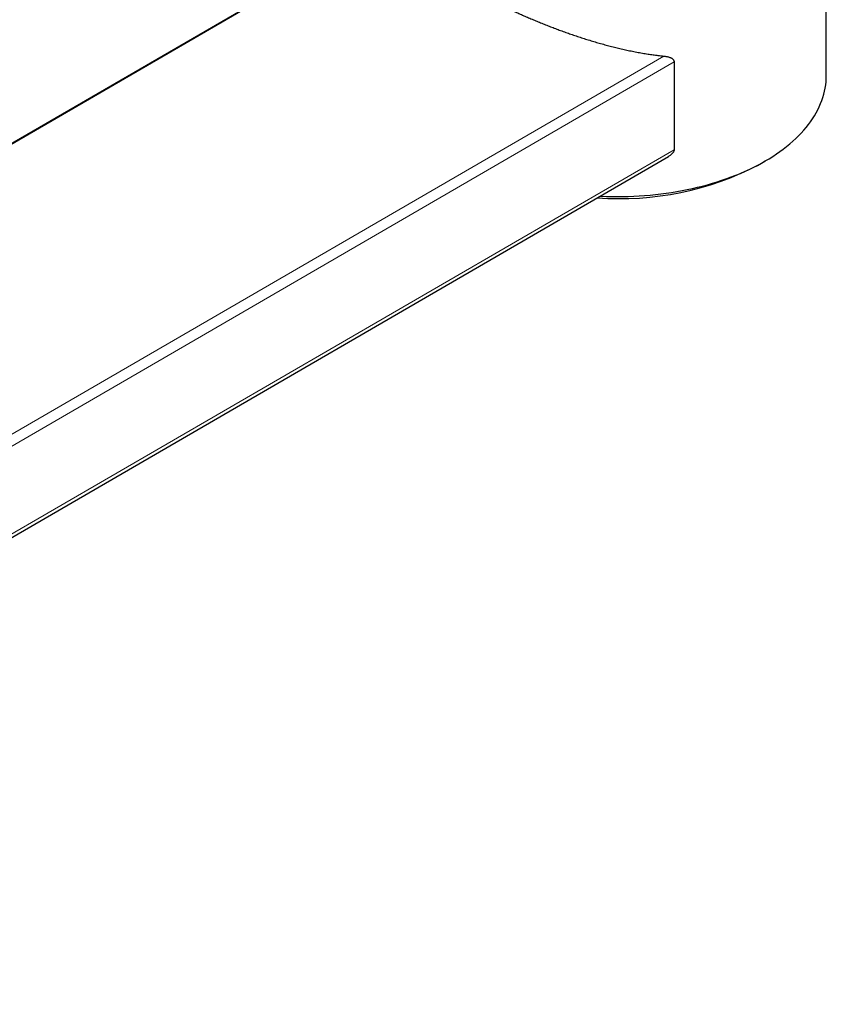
# Model space of a CAD drawing. Header units: millimetres. Extents: x 8 to 965, y 12 to 534.
# Tile 38 of 56: x 767 to 823, y 86 to 154. Entities that reach past the tile are written whole.
import ezdxf

# ---------------------------------------------------------------- set-up
doc = ezdxf.new("R2010")
doc.units = ezdxf.units.MM

msp = doc.modelspace()

# ---------------------------------------------------------------- linework, layer by layer
at = {"color": 7, "linetype": 'Continuous', "lineweight": 30}
for p, q in [((823.085, 149.883), (823.085, 163.463)), ((794.085, 161.066), (746.303, 133.35)), ((812.552, 150.837), (812.552, 144.754)), ((710.995, 85.608), (812.157, 144.289)), ((818.486, 143.761), (818.839, 143.965))]:
    msp.add_line(p, q, dxfattribs=at)
at = {"color": 252, "linetype": 'Continuous', "lineweight": 0}
for p, q in [((794.085, 161.029), (746.283, 133.301)), ((710.874, 92.67), (811.841, 151.237)), ((812.552, 150.837), (711.14, 92.012)), ((711.14, 85.929), (812.552, 144.754))]:
    msp.add_line(p, q, dxfattribs=at)
at = {"color": 7, "linetype": 'Continuous', "lineweight": 30, "flags": 128}
msp.add_lwpolyline([(807.417, 141.54), (807.482, 141.537), (807.86, 141.523), (808.24, 141.515), (808.619, 141.512), (808.999, 141.516), (809.378, 141.525), (809.757, 141.54), (810.135, 141.56), (810.512, 141.587), (810.887, 141.619), (811.261, 141.656), (811.633, 141.7), (812.003, 141.748), (812.371, 141.803), (812.736, 141.863), (813.098, 141.928), (813.457, 141.999), (813.813, 142.076), (814.166, 142.157), (814.514, 142.244), (814.858, 142.337), (815.198, 142.434), (815.534, 142.536), (815.865, 142.644), (816.19, 142.756), (816.511, 142.874), (816.826, 142.996), (817.136, 143.123), (817.439, 143.254), (817.737, 143.391), (818.028, 143.531), (818.313, 143.676), (818.591, 143.825), (818.862, 143.978), (819.126, 144.136), (819.383, 144.297), (819.633, 144.462), (819.875, 144.631), (820.109, 144.803), (820.336, 144.979), (820.554, 145.158), (820.764, 145.341), (820.966, 145.527), (821.159, 145.715), (821.344, 145.907), (821.52, 146.101), (821.687, 146.298), (821.845, 146.497), (821.994, 146.698), (822.134, 146.902), (822.264, 147.108), (822.386, 147.316), (822.497, 147.525), (822.599, 147.736), (822.692, 147.949), (822.775, 148.162), (822.848, 148.377), (822.911, 148.593), (822.965, 148.81), (823.009, 149.028), (823.042, 149.246), (823.066, 149.465), (823.08, 149.684), (823.085, 149.883)], dxfattribs=at)
at = {"color": 7, "linetype": 'Continuous', "lineweight": 30}
msp.add_arc((808.813, 162.131), 20.761, 265.6249, 297.76717, dxfattribs=at)
for points, knots in [([(794.085, 160.166), (794.085, 160.152), (794.084, 160.104), (794.09, 160.021), (794.103, 159.911), (794.125, 159.797), (794.157, 159.672), (794.2, 159.543), (794.257, 159.404), (794.327, 159.261), (794.41, 159.114), (794.505, 158.966), (794.611, 158.818), (794.729, 158.668), (794.858, 158.517), (795, 158.364), (795.15, 158.212), (795.308, 158.061), (795.462, 157.922), (795.614, 157.791), (795.789, 157.646), (795.994, 157.483), (796.233, 157.301), (796.436, 157.153), (796.626, 157.02), (796.8, 156.9), (797.001, 156.765), (797.21, 156.629), (797.426, 156.491), (797.648, 156.353), (797.877, 156.214), (798.113, 156.074), (798.361, 155.93), (798.62, 155.783), (798.892, 155.631), (799.171, 155.48), (799.456, 155.328), (799.747, 155.177), (800.045, 155.025), (800.349, 154.873), (800.662, 154.72), (800.982, 154.567), (801.31, 154.413), (801.645, 154.26), (801.979, 154.109), (802.312, 153.963), (802.642, 153.821), (802.976, 153.681), (803.313, 153.543), (803.653, 153.406), (803.996, 153.272), (804.343, 153.139), (804.695, 153.008), (805.051, 152.88), (805.411, 152.753), (805.775, 152.629), (806.145, 152.507), (806.519, 152.388), (806.896, 152.272), (807.275, 152.16), (807.655, 152.053), (808.036, 151.95), (808.418, 151.852), (808.801, 151.759), (809.185, 151.672), (809.573, 151.589), (809.963, 151.512), (810.355, 151.441), (810.731, 151.38), (811.09, 151.327), (811.455, 151.279), (811.705, 151.252), (811.841, 151.237)], [0, 0, 0, 0, 0.004708, 0.016973, 0.029237, 0.043017, 0.056796, 0.07219, 0.087585, 0.103967, 0.12039, 0.136827, 0.152889, 0.168965, 0.185083, 0.201259, 0.21745, 0.232583, 0.247716, 0.260005, 0.272295, 0.291244, 0.308368, 0.325525, 0.334113, 0.346914, 0.359715, 0.372564, 0.385413, 0.398325, 0.411237, 0.424197, 0.437158, 0.451026, 0.464894, 0.478795, 0.492695, 0.506639, 0.520583, 0.534684, 0.548786, 0.563173, 0.577561, 0.592176, 0.606792, 0.620657, 0.634522, 0.648415, 0.662308, 0.676236, 0.690164, 0.70422, 0.718276, 0.732567, 0.746857, 0.761335, 0.775812, 0.790651, 0.805489, 0.820355, 0.83522, 0.850121, 0.865022, 0.880052, 0.895082, 0.910221, 0.925612, 0.941014, 0.956519, 0.970101, 0.983684, 1, 1, 1, 1]), ([(811.841, 151.237), (811.873, 151.234), (811.937, 151.227), (812.03, 151.211), (812.12, 151.19), (812.208, 151.165), (812.282, 151.137), (812.341, 151.109), (812.388, 151.083), (812.432, 151.053), (812.471, 151.018), (812.505, 150.98), (812.531, 150.936), (812.548, 150.889), (812.55, 150.854), (812.552, 150.837)], [0, 0, 0, 0, 0.100136, 0.199929, 0.299496, 0.398942, 0.498291, 0.562308, 0.623247, 0.687832, 0.748767, 0.813318, 0.874323, 0.936913, 1, 1, 1, 1]), ([(812.552, 144.754), (812.55, 144.737), (812.548, 144.703), (812.531, 144.647), (812.501, 144.588), (812.461, 144.534), (812.419, 144.486), (812.362, 144.431), (812.285, 144.37), (812.21, 144.319), (812.167, 144.295), (812.156, 144.289)], [0, 0, 0, 0, 0.090968, 0.184812, 0.297993, 0.41441, 0.504062, 0.594431, 0.778947, 0.945176, 1, 1, 1, 1])]:
    msp.add_open_spline(points, degree=3, knots=knots, dxfattribs=at)

doc.saveas('drawing.dxf')
